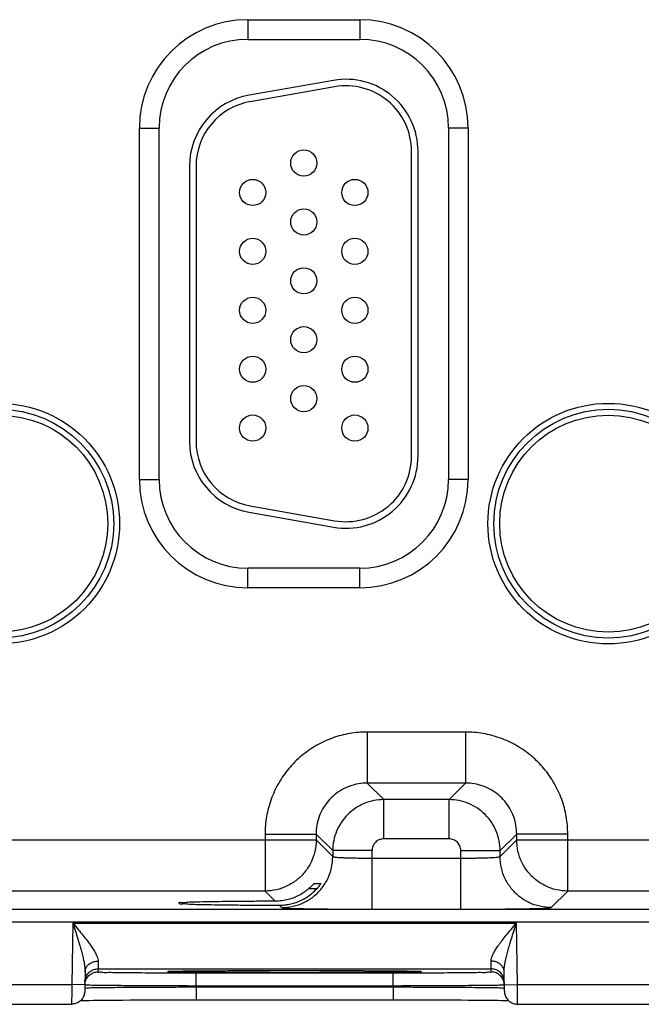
# Model space of a CAD drawing. Header units: inches. Extents: x 0 to 34, y 0 to 22.
# Tile 83 of 94: x 24.9 to 25.9, y 13.7 to 15.2. Entities that reach past the tile are written whole.
import ezdxf

# ---------------------------------------------------------------- set-up
doc = ezdxf.new("R2010")
doc.units = ezdxf.units.IN
doc.header["$LTSCALE"] = 1.87
doc.header["$MEASUREMENT"] = 0
doc.layers.get('0').update_dxf_attribs({"linetype": 'CONTINUOUS'})

msp = doc.modelspace()

# ---------------------------------------------------------------- linework, layer by layer
at = {"color": 7, "linetype": 'CONTINUOUS'}
for p, q in [((25.2684, 15.236), (25.4394, 15.236)), ((25.2684, 15.236), (25.2684, 15.206)), ((25.4394, 15.236), (25.4394, 15.206)), ((25.2684, 15.206), (25.4394, 15.206)), ((25.3993, 15.1433), (25.2703, 15.1206)), ((25.401, 15.1335), (25.272, 15.1107)), ((25.1029, 15.0705), (25.1329, 15.0705)), ((25.1029, 14.5335), (25.1029, 15.0705)), ((25.1329, 14.5335), (25.1329, 15.0705)), ((25.6049, 15.0705), (25.5749, 15.0705)), ((25.5749, 15.0705), (25.5749, 14.5335)), ((25.6049, 15.0705), (25.6049, 14.5335)), ((25.5184, 14.569), (25.5184, 15.035)), ((25.5284, 14.569), (25.5284, 15.035)), ((25.1794, 15.0123), (25.1794, 14.5917)), ((25.1894, 15.0123), (25.1894, 14.5917)), ((25.1029, 14.5335), (25.1329, 14.5335)), ((25.6049, 14.5335), (25.5749, 14.5335)), ((25.272, 14.4933), (25.401, 14.4705)), ((25.2703, 14.4834), (25.3993, 14.4607)), ((25.4394, 14.398), (25.2684, 14.398)), ((25.2684, 14.368), (25.2684, 14.398)), ((25.4394, 14.368), (25.4394, 14.398)), ((25.4394, 14.368), (25.2684, 14.368)), ((25.6011, 14.1476), (25.4507, 14.1476)), ((25.4507, 14.1476), (25.4507, 14.0696)), ((25.6011, 14.1476), (25.6011, 14.0696)), ((25.6011, 14.0696), (25.4507, 14.0696)), ((25.4507, 14.0696), (25.4761, 14.0443)), ((25.6011, 14.0696), (25.5757, 14.0443)), ((25.5757, 14.0443), (25.4761, 14.0443)), ((25.4761, 13.9843), (25.4761, 14.0443)), ((25.5757, 13.9843), (25.5757, 14.0443)), ((24.749, 13.9826), (25.3728, 13.9826)), ((25.2948, 13.9917), (25.3728, 13.9917)), ((25.2948, 13.9917), (25.2948, 13.9046)), ((25.3728, 13.9917), (25.3981, 13.9663)), ((25.3728, 13.9917), (25.3728, 13.9826)), ((25.3728, 13.9826), (25.3981, 13.9573)), ((25.5757, 13.9843), (25.4761, 13.9843)), ((25.679, 13.9917), (25.6537, 13.9663)), ((25.6537, 13.9573), (25.679, 13.9826)), ((25.757, 13.9917), (25.679, 13.9917)), ((25.679, 13.9826), (25.679, 13.9917)), ((25.679, 13.9826), (26.3028, 13.9826)), ((25.757, 13.9046), (25.757, 13.9917)), ((25.4581, 13.9663), (25.3981, 13.9663)), ((25.3981, 13.9663), (25.3981, 13.9573)), ((25.4581, 13.8769), (25.4581, 13.9663)), ((25.5937, 13.9663), (25.6537, 13.9663)), ((25.5937, 13.8769), (25.5937, 13.9663)), ((25.6537, 13.9573), (25.6537, 13.9663)), ((25.4581, 13.9549), (25.5937, 13.9549)), ((25.2948, 13.9046), (24.827, 13.9046)), ((25.2948, 13.9046), (25.3104, 13.889)), ((25.3738, 13.9081), (25.3615, 13.9081)), ((25.3695, 13.9159), (25.3798, 13.9159)), ((25.7317, 13.8793), (25.757, 13.9046)), ((26.2248, 13.9046), (25.757, 13.9046)), ((21.1882, 13.8768), (28.5786, 13.8768)), ((25.3165, 13.8829), (25.3201, 13.8793)), ((25.4581, 13.8769), (25.5937, 13.8769)), ((21.1882, 13.8578), (28.5786, 13.8578)), ((25.0012, 13.8557), (24.9996, 13.7618)), ((25.0012, 13.8557), (25.6786, 13.8557)), ((25.6802, 13.7618), (25.6786, 13.8557)), ((25.0397, 13.7857), (25.0396, 13.781)), ((25.0397, 13.7857), (25.6401, 13.7857)), ((25.1503, 13.7819), (25.1518, 13.7819)), ((25.1518, 13.7819), (25.1536, 13.782)), ((25.1571, 13.7821), (25.1599, 13.7821)), ((25.1599, 13.7821), (25.1631, 13.7822)), ((25.1631, 13.7822), (25.1668, 13.7823)), ((25.1668, 13.7823), (25.1709, 13.7823)), ((25.1709, 13.7823), (25.1755, 13.7824)), ((25.1755, 13.7824), (25.1806, 13.7825)), ((25.1806, 13.7825), (25.1861, 13.7825)), ((25.1861, 13.7825), (25.1922, 13.7826)), ((25.1922, 13.7826), (25.1988, 13.7827)), ((25.1988, 13.7827), (25.2059, 13.7827)), ((25.2059, 13.7827), (25.2135, 13.7828)), ((25.2135, 13.7828), (25.2216, 13.7829)), ((25.2216, 13.7829), (25.2302, 13.7829)), ((25.2302, 13.7829), (25.2393, 13.783)), ((25.2393, 13.783), (25.2489, 13.783)), ((25.2489, 13.783), (25.259, 13.7831)), ((25.259, 13.7831), (25.2695, 13.7831)), ((25.2695, 13.7831), (25.2804, 13.7831)), ((25.2804, 13.7831), (25.2917, 13.7832)), ((25.2917, 13.7832), (25.3033, 13.7832)), ((25.3033, 13.7832), (25.3152, 13.7832)), ((25.3152, 13.7832), (25.3274, 13.7832)), ((25.3274, 13.7832), (25.3407, 13.7832)), ((25.3407, 13.7832), (25.3555, 13.7832)), ((25.3555, 13.7832), (25.3701, 13.7832)), ((25.3701, 13.7832), (25.3842, 13.7832)), ((25.3842, 13.7832), (25.3979, 13.7831)), ((25.3979, 13.7831), (25.411, 13.7831)), ((25.411, 13.7831), (25.4235, 13.783)), ((25.4235, 13.783), (25.4354, 13.783)), ((25.4354, 13.783), (25.4466, 13.7829)), ((25.4466, 13.7829), (25.4572, 13.7829)), ((25.4572, 13.7829), (25.4669, 13.7828)), ((25.4669, 13.7828), (25.476, 13.7827)), ((25.476, 13.7827), (25.4842, 13.7826)), ((25.4842, 13.7826), (25.4918, 13.7826)), ((25.4918, 13.7826), (25.4986, 13.7825)), ((25.4986, 13.7825), (25.5047, 13.7824)), ((25.5047, 13.7824), (25.5101, 13.7823)), ((25.5101, 13.7823), (25.5148, 13.7822)), ((25.5148, 13.7822), (25.5189, 13.7822)), ((25.5189, 13.7822), (25.5224, 13.7821)), ((25.6402, 13.781), (25.6401, 13.7857)), ((25.0199, 13.7812), (25.0194, 13.7514)), ((25.1895, 13.7797), (25.4903, 13.7797)), ((25.1895, 13.76), (25.1895, 13.7797)), ((25.4903, 13.76), (25.4903, 13.7797)), ((25.6604, 13.7514), (25.6599, 13.7812)), ((24.7502, 13.7618), (24.9996, 13.7618)), ((25.0196, 13.7614), (24.9996, 13.7618)), ((25.1895, 13.76), (25.4903, 13.76)), ((25.1895, 13.7581), (25.1895, 13.76)), ((25.1895, 13.7581), (25.4903, 13.7581)), ((25.1895, 13.7581), (25.1895, 13.7384)), ((25.4903, 13.7581), (25.4903, 13.76)), ((25.4903, 13.7581), (25.4903, 13.7384)), ((25.6602, 13.7614), (25.6802, 13.7618)), ((25.6802, 13.7618), (25.9296, 13.7618)), ((25.013, 13.7374), (25.0162, 13.7375)), ((25.0162, 13.7375), (25.0207, 13.7375)), ((25.0207, 13.7375), (25.0261, 13.7376)), ((25.0261, 13.7376), (25.0323, 13.7377)), ((25.0323, 13.7377), (25.0393, 13.7378)), ((25.0393, 13.7378), (25.0473, 13.7379)), ((25.0473, 13.7379), (25.0562, 13.738)), ((25.0562, 13.738), (25.0662, 13.738)), ((25.0662, 13.738), (25.0771, 13.7381)), ((25.0771, 13.7381), (25.089, 13.7382)), ((25.089, 13.7382), (25.1018, 13.7383)), ((25.1018, 13.7383), (25.1156, 13.7383)), ((25.1156, 13.7383), (25.1303, 13.7384)), ((25.1303, 13.7384), (25.1457, 13.7384)), ((25.1457, 13.7384), (25.1619, 13.7384)), ((25.1619, 13.7384), (25.1786, 13.7384)), ((25.1786, 13.7384), (25.1895, 13.7384)), ((25.1895, 13.7384), (25.4974, 13.7384)), ((25.4974, 13.7384), (25.511, 13.7384)), ((25.511, 13.7384), (25.5243, 13.7384)), ((25.5243, 13.7384), (25.5372, 13.7384)), ((25.5372, 13.7384), (25.5498, 13.7384)), ((25.5498, 13.7384), (25.5618, 13.7383)), ((25.5618, 13.7383), (25.5733, 13.7383)), ((25.5733, 13.7383), (25.5843, 13.7382)), ((25.5843, 13.7382), (25.5947, 13.7382)), ((25.5947, 13.7382), (25.6045, 13.7381)), ((25.6045, 13.7381), (25.6137, 13.738)), ((25.6137, 13.738), (25.6223, 13.738)), ((25.6223, 13.738), (25.6302, 13.7379)), ((25.6302, 13.7379), (25.6375, 13.7378)), ((25.6375, 13.7378), (25.6442, 13.7378)), ((25.6442, 13.7378), (25.6503, 13.7377)), ((25.6503, 13.7377), (25.6557, 13.7376)), ((25.6557, 13.7376), (25.6606, 13.7375)), ((25.6606, 13.7375), (25.6648, 13.7374)), ((25.6648, 13.7374), (25.6668, 13.7374)), ((24.7504, 13.7318), (24.9994, 13.7318)), ((25.6804, 13.7318), (25.9294, 13.7318))]:
    msp.add_line(p, q, dxfattribs=at)
for points in [[(25.1484, 13.7817), (25.1484, 13.7817), (25.1486, 13.7818), (25.1488, 13.7818), (25.1492, 13.7818), (25.1497, 13.7818), (25.1503, 13.7819)], [(25.1536, 13.782), (25.1558, 13.782), (25.1571, 13.7821)], [(25.5224, 13.7821), (25.5253, 13.782), (25.5266, 13.782), (25.5277, 13.7819), (25.5286, 13.7819), (25.5295, 13.7819), (25.5301, 13.7818), (25.5307, 13.7818), (25.5311, 13.7818), (25.5313, 13.7817), (25.5313, 13.7817)]]:
    msp.add_lwpolyline(points, dxfattribs=at)
for centre, radius in [((25.3539, 15.017), 0.02), ((25.2759, 14.972), 0.02), ((25.4319, 14.972), 0.02), ((25.3539, 14.927), 0.02), ((25.2759, 14.882), 0.02), ((25.4319, 14.882), 0.02), ((25.3539, 14.837), 0.02), ((25.2759, 14.792), 0.02), ((25.4319, 14.792), 0.02), ((25.3539, 14.747), 0.02), ((25.2759, 14.702), 0.02), ((25.4319, 14.702), 0.02), ((25.3539, 14.657), 0.02), ((24.8889, 14.466), 0.1838), ((24.8889, 14.466), 0.1748), ((24.8889, 14.466), 0.1748), ((25.8189, 14.466), 0.1838), ((25.8189, 14.466), 0.1748), ((25.8189, 14.466), 0.1748), ((24.8889, 14.466), 0.1658), ((25.2759, 14.612), 0.02), ((25.4319, 14.612), 0.02), ((25.8189, 14.466), 0.1658)]:
    msp.add_circle(centre, radius, dxfattribs=at)
for centre, radius, start, end in [((25.2684, 15.0705), 0.1655, 90, 180), ((25.4394, 15.0705), 0.1655, 0, 90), ((25.2684, 15.0705), 0.1355, 90, 180), ((25.4394, 15.0705), 0.1355, 0, 90), ((25.4184, 15.035), 0.11, 0, 100), ((25.2894, 15.0123), 0.11, 100, 180), ((25.4184, 15.035), 0.1, 0, 100), ((25.2894, 15.0123), 0.1, 100, 180), ((25.2894, 14.5917), 0.11, 180, 260), ((25.2894, 14.5917), 0.1, 180, 260), ((25.4184, 14.569), 0.11, 260, 360), ((25.4184, 14.569), 0.1, 260, 360), ((25.2684, 14.5335), 0.1655, 180, 270), ((25.2684, 14.5335), 0.1355, 180, 270), ((25.4394, 14.5335), 0.1355, 270, 360), ((25.4394, 14.5335), 0.1655, 270, 360)]:
    msp.add_arc(centre, radius, start, end, dxfattribs=at)
for points, knots in [([(25.4507, 14.1476), (25.4418, 14.1476), (25.4238, 14.1461), (25.3975, 14.1391), (25.3725, 14.1275), (25.35, 14.1118), (25.3307, 14.0925), (25.315, 14.07), (25.3034, 14.0451), (25.2963, 14.0187), (25.2948, 14.0006), (25.2948, 13.9917)], [0, 0, 0, 0, 0.109056, 0.220494, 0.332665, 0.444249, 0.555124, 0.666475, 0.778615, 0.89032, 1, 1, 1, 1]), ([(25.757, 13.9917), (25.757, 14.0006), (25.7555, 14.0186), (25.7485, 14.0449), (25.7369, 14.0699), (25.7212, 14.0924), (25.7019, 14.1117), (25.6794, 14.1274), (25.6545, 14.139), (25.6281, 14.1461), (25.61, 14.1476), (25.6011, 14.1476)], [0, 0, 0, 0, 0.109056, 0.220494, 0.332665, 0.444249, 0.555124, 0.666475, 0.778615, 0.89032, 1, 1, 1, 1]), ([(25.4507, 14.0696), (25.4463, 14.0696), (25.4373, 14.0689), (25.4241, 14.0654), (25.4116, 14.0596), (25.4004, 14.0517), (25.3907, 14.0421), (25.3828, 14.0309), (25.377, 14.0184), (25.3735, 14.0052), (25.3727, 13.9961), (25.3728, 13.9917)], [0, 0, 0, 0, 0.109256, 0.220665, 0.332796, 0.444327, 0.555144, 0.666443, 0.778542, 0.890214, 1, 1, 1, 1]), ([(25.679, 13.9917), (25.679, 13.9961), (25.6783, 14.0051), (25.6748, 14.0183), (25.669, 14.0308), (25.6611, 14.042), (25.6515, 14.0517), (25.6402, 14.0596), (25.6278, 14.0654), (25.6146, 14.0689), (25.6055, 14.0696), (25.6011, 14.0696)], [0, 0, 0, 0, 0.109256, 0.220665, 0.332796, 0.444327, 0.555144, 0.666443, 0.778542, 0.890214, 1, 1, 1, 1]), ([(25.4761, 14.0443), (25.471, 14.0443), (25.4608, 14.0433), (25.4461, 14.0388), (25.4325, 14.0315), (25.4206, 14.0218), (25.4109, 14.0099), (25.4036, 13.9963), (25.3991, 13.9816), (25.3981, 13.9714), (25.3981, 13.9663)], [0, 0, 0, 0, 0.125003, 0.249991, 0.374998, 0.500001, 0.625005, 0.750012, 0.875002, 1, 1, 1, 1]), ([(25.6537, 13.9663), (25.6537, 13.9714), (25.6527, 13.9816), (25.6482, 13.9963), (25.6409, 14.0099), (25.6312, 14.0218), (25.6193, 14.0315), (25.6057, 14.0388), (25.591, 14.0433), (25.5808, 14.0443), (25.5757, 14.0443)], [0, 0, 0, 0, 0.125003, 0.249991, 0.374998, 0.500001, 0.625005, 0.750012, 0.875002, 1, 1, 1, 1]), ([(25.3728, 13.9826), (25.3727, 13.9768), (25.3714, 13.9651), (25.3656, 13.9485), (25.3562, 13.9336), (25.3438, 13.9212), (25.3289, 13.9118), (25.3123, 13.906), (25.3006, 13.9046), (25.2948, 13.9046)], [0, 0, 0, 0, 0.142848, 0.285705, 0.428568, 0.571432, 0.714295, 0.857152, 1, 1, 1, 1]), ([(25.4761, 13.9843), (25.4749, 13.9843), (25.4726, 13.9841), (25.4692, 13.983), (25.466, 13.9814), (25.4633, 13.9791), (25.461, 13.9763), (25.4594, 13.9732), (25.4583, 13.9698), (25.4581, 13.9675), (25.4581, 13.9663)], [0, 0, 0, 0, 0.124596, 0.249701, 0.374872, 0.500068, 0.625207, 0.750304, 0.875361, 1, 1, 1, 1]), ([(25.5937, 13.9663), (25.5937, 13.9675), (25.5934, 13.9698), (25.5924, 13.9732), (25.5907, 13.9764), (25.5885, 13.9791), (25.5857, 13.9814), (25.5826, 13.983), (25.5792, 13.9841), (25.5769, 13.9843), (25.5757, 13.9843)], [0, 0, 0, 0, 0.124596, 0.249701, 0.374872, 0.500068, 0.625207, 0.750304, 0.875361, 1, 1, 1, 1]), ([(25.757, 13.9046), (25.7512, 13.9046), (25.7395, 13.906), (25.7229, 13.9118), (25.708, 13.9212), (25.6955, 13.9336), (25.6862, 13.9485), (25.6804, 13.9651), (25.679, 13.9768), (25.679, 13.9826)], [0, 0, 0, 0, 0.142848, 0.285705, 0.428568, 0.571432, 0.714295, 0.857152, 1, 1, 1, 1]), ([(25.3201, 13.8793), (25.326, 13.8793), (25.3376, 13.8806), (25.3542, 13.8864), (25.3692, 13.8958), (25.3816, 13.9082), (25.391, 13.9231), (25.3968, 13.9398), (25.3981, 13.9514), (25.3981, 13.9573)], [0, 0, 0, 0, 0.142848, 0.285705, 0.428568, 0.571433, 0.714296, 0.857152, 1, 1, 1, 1]), ([(25.3981, 13.9573), (25.3983, 13.9569), (25.3999, 13.9568), (25.4024, 13.9563), (25.407, 13.9561), (25.413, 13.9557), (25.4204, 13.9554), (25.4289, 13.9552), (25.4383, 13.955), (25.4481, 13.9549), (25.4548, 13.9549), (25.4581, 13.9549)], [0, 0, 0, 0, 0.018431, 0.065038, 0.140046, 0.241554, 0.366333, 0.510156, 0.667693, 0.832897, 1, 1, 1, 1]), ([(25.5937, 13.9549), (25.597, 13.9549), (25.6037, 13.9549), (25.6135, 13.955), (25.6229, 13.9552), (25.6314, 13.9554), (25.6388, 13.9557), (25.6448, 13.9561), (25.6494, 13.9563), (25.6519, 13.9568), (25.6535, 13.9569), (25.6537, 13.9573)], [0, 0, 0, 0, 0.167103, 0.332307, 0.489844, 0.633667, 0.758446, 0.859954, 0.934962, 0.981569, 1, 1, 1, 1]), ([(25.7317, 13.8793), (25.7258, 13.8793), (25.7142, 13.8806), (25.6975, 13.8864), (25.6826, 13.8958), (25.6702, 13.9082), (25.6608, 13.9231), (25.655, 13.9398), (25.6537, 13.9514), (25.6537, 13.9573)], [0, 0, 0, 0, 0.142848, 0.285705, 0.428568, 0.571432, 0.714295, 0.857152, 1, 1, 1, 1]), ([(25.3399, 13.8865), (25.343, 13.8875), (25.3493, 13.8899), (25.3582, 13.8947), (25.3665, 13.9008), (25.3715, 13.9056), (25.3738, 13.9081)], [0, 0, 0, 0, 0.243725, 0.492496, 0.745053, 1, 1, 1, 1]), ([(25.3615, 13.9081), (25.3593, 13.9063), (25.3549, 13.9028), (25.3476, 13.8984), (25.3425, 13.896), (25.3399, 13.8949)], [0, 0, 0, 0, 0.332526, 0.665913, 1, 1, 1, 1]), ([(25.3615, 13.9081), (25.3624, 13.9089), (25.3641, 13.9105), (25.3663, 13.9126), (25.3679, 13.9143), (25.3689, 13.9152), (25.3693, 13.9159), (25.3695, 13.9159)], [0, 0, 0, 0, 0.331731, 0.609234, 0.821941, 0.955737, 1, 1, 1, 1]), ([(25.3798, 13.9159), (25.3799, 13.9159), (25.3792, 13.9151), (25.379, 13.9145), (25.3776, 13.9126), (25.376, 13.9106), (25.3746, 13.909), (25.3738, 13.9081)], [0, 0, 0, 0, 0.034858, 0.158247, 0.366583, 0.651374, 1, 1, 1, 1]), ([(25.3104, 13.889), (25.3008, 13.889), (25.2822, 13.8889), (25.2554, 13.8887), (25.2311, 13.8884), (25.2095, 13.8882), (25.1923, 13.8876), (25.1772, 13.8876), (25.1712, 13.8862), (25.1625, 13.8872), (25.1631, 13.8862)], [0, 0, 0, 0, 0.194793, 0.378141, 0.545811, 0.692236, 0.814101, 0.907509, 0.970155, 1, 1, 1, 1]), ([(25.3399, 13.8949), (25.3368, 13.8936), (25.3303, 13.8915), (25.3204, 13.8895), (25.3137, 13.8891), (25.3104, 13.889)], [0, 0, 0, 0, 0.335817, 0.668325, 1, 1, 1, 1]), ([(25.1631, 13.8862), (25.1632, 13.8861), (25.1649, 13.8844), (25.1709, 13.8859), (25.1807, 13.8842), (25.1953, 13.8844), (25.2138, 13.8837), (25.2359, 13.8835), (25.2609, 13.8832), (25.2881, 13.883), (25.3068, 13.883), (25.3165, 13.8829)], [0, 0, 0, 0, 0.00503, 0.040548, 0.106928, 0.202444, 0.324432, 0.469396, 0.633596, 0.811985, 1, 1, 1, 1]), ([(25.3165, 13.8829), (25.3191, 13.8829), (25.3244, 13.8832), (25.3322, 13.8844), (25.3374, 13.8857), (25.3399, 13.8865)], [0, 0, 0, 0, 0.333098, 0.66578, 1, 1, 1, 1]), ([(25.3201, 13.8793), (25.3207, 13.8787), (25.3241, 13.8791), (25.33, 13.8781), (25.3405, 13.8781), (25.3543, 13.8777), (25.3714, 13.8774), (25.391, 13.8772), (25.4125, 13.877), (25.4351, 13.8769), (25.4504, 13.8769), (25.4581, 13.8769)], [0, 0, 0, 0, 0.017438, 0.063769, 0.138734, 0.240343, 0.365323, 0.509417, 0.667269, 0.832815, 1, 1, 1, 1]), ([(25.5937, 13.8769), (25.6014, 13.8769), (25.6167, 13.8769), (25.6393, 13.877), (25.6608, 13.8772), (25.6804, 13.8774), (25.6975, 13.8777), (25.7113, 13.8781), (25.7217, 13.8781), (25.7277, 13.8791), (25.7311, 13.8787), (25.7317, 13.8793)], [0, 0, 0, 0, 0.167185, 0.332731, 0.490583, 0.634677, 0.759657, 0.861266, 0.936231, 0.982562, 1, 1, 1, 1]), ([(25.0012, 13.8557), (25.0026, 13.8515), (25.0051, 13.8435), (25.0086, 13.8322), (25.0117, 13.822), (25.0143, 13.8129), (25.0164, 13.8047), (25.018, 13.7976), (25.0191, 13.7913), (25.0198, 13.786), (25.0199, 13.7827), (25.0199, 13.7812)], [0, 0, 0, 0, 0.171155, 0.325153, 0.462837, 0.585537, 0.694445, 0.789852, 0.871933, 0.941681, 1, 1, 1, 1]), ([(25.0012, 13.8557), (25.004, 13.8524), (25.0091, 13.8462), (25.0164, 13.8373), (25.0227, 13.8294), (25.028, 13.8223), (25.0323, 13.8159), (25.0357, 13.8103), (25.0381, 13.8055), (25.0396, 13.8013), (25.0399, 13.7986), (25.0399, 13.7975)], [0, 0, 0, 0, 0.180953, 0.34281, 0.485879, 0.61122, 0.719869, 0.8121, 0.888349, 0.950239, 1, 1, 1, 1]), ([(25.6399, 13.7975), (25.6398, 13.7986), (25.6402, 13.8013), (25.6417, 13.8055), (25.6441, 13.8103), (25.6474, 13.8159), (25.6518, 13.8223), (25.6571, 13.8294), (25.6634, 13.8373), (25.6707, 13.8462), (25.6758, 13.8524), (25.6786, 13.8557)], [0, 0, 0, 0, 0.049761, 0.111651, 0.1879, 0.280131, 0.38878, 0.514121, 0.65719, 0.819047, 1, 1, 1, 1]), ([(25.6599, 13.7812), (25.6598, 13.7827), (25.66, 13.786), (25.6606, 13.7913), (25.6618, 13.7976), (25.6634, 13.8047), (25.6655, 13.8129), (25.6681, 13.822), (25.6712, 13.8322), (25.6747, 13.8435), (25.6772, 13.8515), (25.6786, 13.8557)], [0, 0, 0, 0, 0.058319, 0.128067, 0.210148, 0.305555, 0.414463, 0.537163, 0.674847, 0.828845, 1, 1, 1, 1]), ([(25.0199, 13.7812), (25.02, 13.7829), (25.0207, 13.7864), (25.0237, 13.7911), (25.0282, 13.7947), (25.0338, 13.797), (25.0379, 13.7975), (25.0399, 13.7975)], [0, 0, 0, 0, 0.182333, 0.371723, 0.572048, 0.782837, 1, 1, 1, 1]), ([(25.0399, 13.7975), (25.0399, 13.7957), (25.0398, 13.7927), (25.0397, 13.789), (25.0397, 13.7868), (25.0397, 13.7859), (25.0397, 13.7857)], [0, 0, 0, 0, 0.446268, 0.761472, 0.941337, 1, 1, 1, 1]), ([(25.6401, 13.7857), (25.6401, 13.7859), (25.6401, 13.7868), (25.6401, 13.789), (25.64, 13.7927), (25.6399, 13.7957), (25.6399, 13.7975)], [0, 0, 0, 0, 0.058844, 0.23907, 0.554427, 1, 1, 1, 1]), ([(25.6599, 13.7812), (25.6598, 13.7829), (25.6591, 13.7864), (25.6561, 13.7911), (25.6516, 13.7947), (25.646, 13.797), (25.6419, 13.7975), (25.6399, 13.7975)], [0, 0, 0, 0, 0.182333, 0.371722, 0.572047, 0.782837, 1, 1, 1, 1]), ([(25.0236, 13.7776), (25.0248, 13.7792), (25.0278, 13.7822), (25.0334, 13.785), (25.0376, 13.7857), (25.0397, 13.7857)], [0, 0, 0, 0, 0.33333, 0.666664, 1, 1, 1, 1]), ([(25.0396, 13.781), (25.0396, 13.7804), (25.0435, 13.7814), (25.0475, 13.7801), (25.0572, 13.7806), (25.0691, 13.7801), (25.0844, 13.7801), (25.1022, 13.7799), (25.1222, 13.7798), (25.1379, 13.7798), (25.1468, 13.7797), (25.1484, 13.7797)], [0, 0, 0, 0, 0.016686, 0.066744, 0.14947, 0.262825, 0.403774, 0.568912, 0.754319, 0.954914, 1, 1, 1, 1]), ([(25.1529, 13.7811), (25.1508, 13.7807), (25.1485, 13.78), (25.1455, 13.7827), (25.1487, 13.7823), (25.1513, 13.782)], [0, 0, 0, 0, 0.527175, 0.565325, 1, 1, 1, 1]), ([(25.152, 13.7819), (25.1575, 13.7813), (25.1629, 13.7827), (25.1802, 13.7823), (25.1989, 13.7828), (25.2209, 13.7828), (25.2434, 13.783), (25.2656, 13.7831), (25.2866, 13.7831), (25.3059, 13.7832), (25.3226, 13.7832), (25.3329, 13.7832), (25.3372, 13.7832)], [0, 0, 0, 0, 0.057379, 0.142046, 0.249569, 0.370752, 0.49503, 0.615769, 0.729562, 0.834371, 0.929327, 1, 1, 1, 1]), ([(25.3399, 13.7798), (25.3348, 13.7798), (25.3239, 13.7798), (25.3067, 13.7799), (25.2878, 13.7799), (25.2672, 13.7799), (25.2454, 13.78), (25.2231, 13.7802), (25.2012, 13.7803), (25.1817, 13.7807), (25.1656, 13.7803), (25.1569, 13.7817), (25.1529, 13.7811)], [0, 0, 0, 0, 0.082367, 0.174279, 0.27583, 0.386303, 0.503888, 0.625442, 0.745169, 0.853299, 0.939995, 1, 1, 1, 1]), ([(25.5278, 13.7811), (25.5223, 13.7818), (25.5168, 13.7803), (25.4994, 13.7808), (25.4808, 13.7803), (25.4587, 13.7802), (25.4362, 13.78), (25.4141, 13.78), (25.3931, 13.7799), (25.3738, 13.7799), (25.3562, 13.7798), (25.3451, 13.7798), (25.3399, 13.7798)], [0, 0, 0, 0, 0.056808, 0.140494, 0.246635, 0.366125, 0.48857, 0.607481, 0.719523, 0.822709, 0.9162, 1, 1, 1, 1]), ([(25.3428, 13.7832), (25.347, 13.7832), (25.3569, 13.7832), (25.3731, 13.7832), (25.3921, 13.7832), (25.4127, 13.7831), (25.4345, 13.783), (25.4569, 13.7829), (25.4787, 13.7828), (25.4982, 13.7823), (25.5143, 13.7828), (25.5229, 13.7813), (25.527, 13.782)], [0, 0, 0, 0, 0.067944, 0.161405, 0.264672, 0.377006, 0.496548, 0.620086, 0.741694, 0.851413, 0.939278, 1, 1, 1, 1]), ([(25.5314, 13.7824), (25.5319, 13.7823), (25.5325, 13.782), (25.5343, 13.7801), (25.5305, 13.7808), (25.5278, 13.7811)], [0, 0, 0, 0, 0.216044, 0.270421, 1, 1, 1, 1]), ([(25.5313, 13.7797), (25.533, 13.7797), (25.5419, 13.7798), (25.5576, 13.7798), (25.5776, 13.7799), (25.5954, 13.7801), (25.6107, 13.7801), (25.6226, 13.7806), (25.6323, 13.7801), (25.6363, 13.7814), (25.6402, 13.7804), (25.6402, 13.781)], [0, 0, 0, 0, 0.045392, 0.245909, 0.431256, 0.596344, 0.737244, 0.850562, 0.933267, 0.983317, 1, 1, 1, 1]), ([(25.6562, 13.7776), (25.655, 13.7792), (25.652, 13.7822), (25.6463, 13.785), (25.6422, 13.7857), (25.6401, 13.7857)], [0, 0, 0, 0, 0.33333, 0.666664, 1, 1, 1, 1]), ([(25.0196, 13.7613), (25.0196, 13.7634), (25.0203, 13.7675), (25.0228, 13.7722), (25.0249, 13.7746), (25.0257, 13.7753)], [0, 0, 0, 0, 0.396472, 0.792947, 1, 1, 1, 1]), ([(25.0197, 13.766), (25.0197, 13.7681), (25.0204, 13.7722), (25.0224, 13.7759), (25.0236, 13.7776)], [0, 0, 0, 0, 0.499998, 1, 1, 1, 1]), ([(25.0257, 13.7753), (25.0264, 13.776), (25.0287, 13.778), (25.0334, 13.7803), (25.0375, 13.781), (25.0396, 13.781)], [0, 0, 0, 0, 0.19282, 0.59641, 1, 1, 1, 1]), ([(25.1484, 13.7797), (25.1544, 13.7797), (25.1681, 13.7797), (25.1818, 13.7797), (25.1895, 13.7797)], [0, 0, 0, 0, 0.436404, 1, 1, 1, 1]), ([(25.4903, 13.7797), (25.498, 13.7797), (25.5117, 13.7797), (25.5254, 13.7797), (25.5313, 13.7797)], [0, 0, 0, 0, 0.564086, 1, 1, 1, 1]), ([(25.6541, 13.7753), (25.6534, 13.776), (25.6511, 13.778), (25.6464, 13.7803), (25.6423, 13.781), (25.6402, 13.781)], [0, 0, 0, 0, 0.192814, 0.596406, 1, 1, 1, 1]), ([(25.6602, 13.7613), (25.6602, 13.7634), (25.6595, 13.7675), (25.657, 13.7722), (25.6549, 13.7746), (25.6541, 13.7753)], [0, 0, 0, 0, 0.396469, 0.792941, 1, 1, 1, 1]), ([(25.6601, 13.766), (25.6601, 13.7681), (25.6594, 13.7722), (25.6574, 13.7759), (25.6562, 13.7776)], [0, 0, 0, 0, 0.499998, 1, 1, 1, 1]), ([(24.9996, 13.7618), (24.9996, 13.7595), (24.9995, 13.7552), (24.9995, 13.7489), (24.9995, 13.7432), (24.9994, 13.7388), (24.9994, 13.7347), (24.9994, 13.7337), (24.9994, 13.7319), (24.9994, 13.7318)], [0, 0, 0, 0, 0.225572, 0.439835, 0.631791, 0.791583, 0.911302, 0.98488, 1, 1, 1, 1]), ([(25.0194, 13.7514), (25.0194, 13.7494), (25.0186, 13.7452), (25.0157, 13.7396), (25.0112, 13.7352), (25.0056, 13.7324), (25.0015, 13.7318), (24.9994, 13.7318)], [0, 0, 0, 0, 0.199996, 0.399994, 0.599994, 0.799996, 1, 1, 1, 1]), ([(25.0195, 13.7564), (25.0195, 13.757), (25.0234, 13.756), (25.0277, 13.7574), (25.0387, 13.7568), (25.0524, 13.7574), (25.0703, 13.7575), (25.0912, 13.7577), (25.1148, 13.7578), (25.1399, 13.7579), (25.165, 13.758), (25.1815, 13.7581), (25.1895, 13.7581)], [0, 0, 0, 0, 0.00986, 0.043188, 0.102906, 0.187561, 0.292554, 0.416149, 0.557269, 0.708555, 0.859733, 1, 1, 1, 1]), ([(25.0196, 13.7613), (25.0196, 13.7606), (25.024, 13.762), (25.0285, 13.7605), (25.0396, 13.7611), (25.053, 13.7606), (25.0704, 13.7606), (25.0906, 13.7604), (25.1132, 13.7603), (25.1377, 13.7602), (25.1634, 13.7601), (25.1808, 13.76), (25.1895, 13.76)], [0, 0, 0, 0, 0.012116, 0.048467, 0.108519, 0.190782, 0.293053, 0.412868, 0.54739, 0.692939, 0.845248, 1, 1, 1, 1]), ([(25.4903, 13.76), (25.499, 13.76), (25.5164, 13.7601), (25.5421, 13.7602), (25.5665, 13.7603), (25.5892, 13.7604), (25.6094, 13.7606), (25.6268, 13.7606), (25.6402, 13.7611), (25.6513, 13.7605), (25.6558, 13.762), (25.6602, 13.7606), (25.6602, 13.7613)], [0, 0, 0, 0, 0.15472, 0.307009, 0.452553, 0.587082, 0.706905, 0.809183, 0.891455, 0.951518, 0.98788, 1, 1, 1, 1]), ([(25.4903, 13.7581), (25.4982, 13.7581), (25.5147, 13.758), (25.5398, 13.7579), (25.5649, 13.7578), (25.5885, 13.7577), (25.6094, 13.7575), (25.6273, 13.7574), (25.6411, 13.7568), (25.6521, 13.7574), (25.6564, 13.756), (25.6603, 13.757), (25.6603, 13.7564)], [0, 0, 0, 0, 0.139895, 0.290846, 0.442073, 0.583268, 0.706953, 0.812018, 0.896767, 0.956628, 0.990087, 1, 1, 1, 1]), ([(25.6604, 13.7514), (25.6604, 13.7494), (25.6611, 13.7452), (25.6641, 13.7396), (25.6686, 13.7352), (25.6742, 13.7324), (25.6783, 13.7318), (25.6804, 13.7318)], [0, 0, 0, 0, 0.199997, 0.399995, 0.599995, 0.799997, 1, 1, 1, 1]), ([(25.6804, 13.7318), (25.6804, 13.7315), (25.6804, 13.7337), (25.6804, 13.7347), (25.6803, 13.7388), (25.6803, 13.7432), (25.6803, 13.7489), (25.6802, 13.7552), (25.6802, 13.7595), (25.6802, 13.7618)], [0, 0, 0, 0, 0.023334, 0.096298, 0.215019, 0.373478, 0.563833, 0.776309, 1, 1, 1, 1])]:
    msp.add_open_spline(points, degree=3, knots=knots, dxfattribs=at)
for points in [[(25.1513, 13.782), (25.1515, 13.782), (25.1518, 13.782), (25.152, 13.7819)], [(25.3372, 13.7832), (25.3381, 13.7832), (25.339, 13.7832), (25.3399, 13.7832)], [(25.3399, 13.7832), (25.3409, 13.7832), (25.3418, 13.7832), (25.3428, 13.7832)], [(25.527, 13.782), (25.5285, 13.7822), (25.5301, 13.7827), (25.5314, 13.7824)]]:
    msp.add_open_spline(points, degree=3, dxfattribs=at)

doc.saveas('drawing.dxf')
